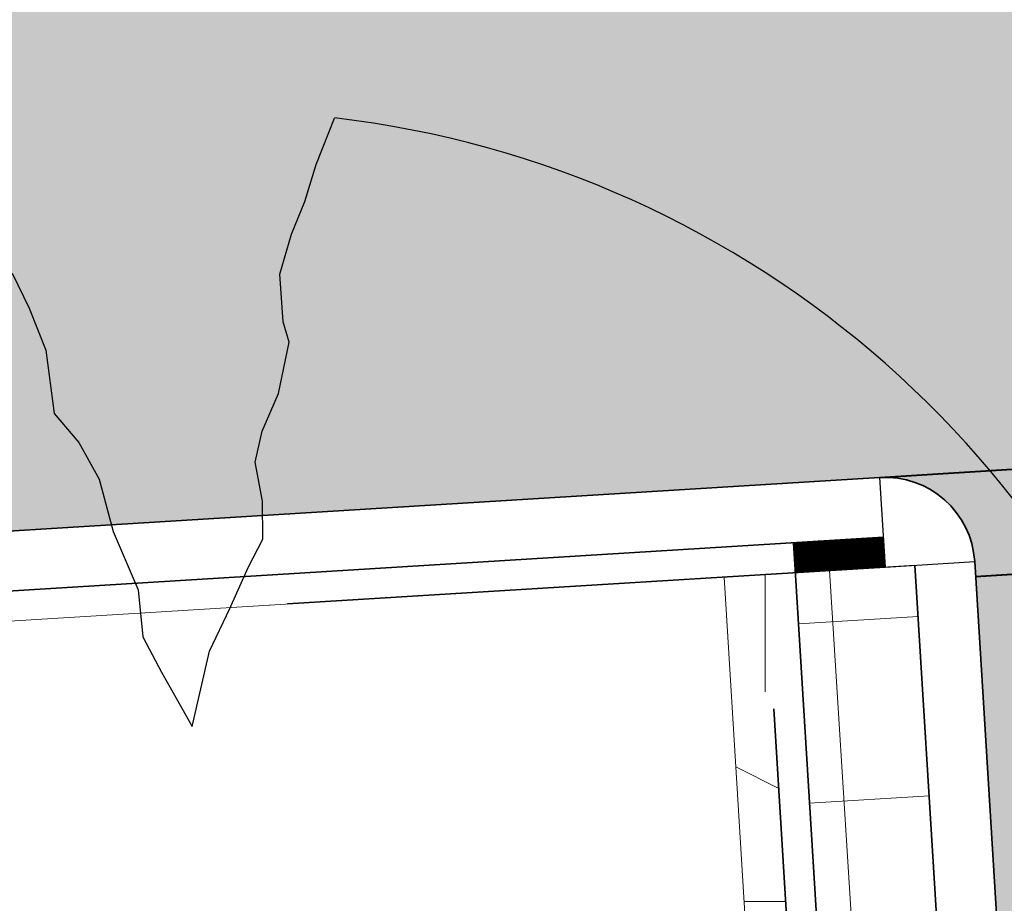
# Model space of a CAD drawing. Header units: metres. Extents: x 162305 to 163132, y 502542 to 502928.
# Tile 183 of 222: x 162631.71 to 162635, y 502800 to 502802.95. Entities that reach past the tile are written whole.
import ezdxf

# ---------------------------------------------------------------- set-up
doc = ezdxf.new("R2010")
doc.units = ezdxf.units.M
for name, pattern in [('VH-OPSLUITBAND-SO', [10, 4, -2, 2, -2]), ('VH-TROTTOIRBAND-SO', [15, 5, -2, 2, -2, 2, -2]), ('ZZ-HIDDEN-SO', [4, 2, -2])]:
    doc.linetypes.add(name, pattern=pattern)
for name, color, linetype, lineweight in [('N-BH-VH-MATERIAALGRENS-G', 7, 'Continuous', 40), ('N-WE-GR-GRAS-A-200', 62, 'Continuous', 18), ('N-WE-VH-KANTOPSLUITING_BETONRUG-G', 7, 'ZZ-HIDDEN-SO', 35), ('N-WE-VH-KANTOPSLUITING_VOORKANTBAND-G', 50, 'Continuous', 35), ('N-WE-VH-OPENVERHARDING_BETONSTRAATSTEEN-A', 92, 'Continuous', 18), ('N-WE-VH-OPENVERHARDING_TEGEL-A', 92, 'Continuous', 18), ('NW-HOEKELEMENT PARKEERPLAATS', 2, 'Continuous', 30)]:
    doc.layers.add(name, color=color, linetype=linetype, lineweight=lineweight)
for name, color, linetype, lineweight, true_color in [('N-BH-VH-VERHARDING_TEGEL-A', 253, 'Continuous', 13, 0x828282), ('N-WE-GR-BOOM-S', 3, 'Continuous', 25, 0x00ff00), ('N-WE-GR-PLANTGATVERBETERING-A', 92, 'Continuous', 13, 0x00bd00), ('N-WE-VH-GOOT_BSS-G', 5, 'Continuous', 35, 0x0000ff), ('N-WE-VH-KANTOPSLUITING_OPSLUITBAND_100X200-G', 150, 'VH-OPSLUITBAND-SO', 35, 0x007fff), ('N-WE-VH-KANTOPSLUITING_TROTTOIRBAND_180X200-G', 6, 'VH-TROTTOIRBAND-SO', 35, 0xff00ff), ('N01-WE-VH-OPENVERHARDING_BETONSTRAATSTEEN-A', 32, 'Continuous', 18, 0xbd5e00)]:
    doc.layers.add(name, color=color, linetype=linetype, lineweight=lineweight, true_color=true_color)
doc.layers.add('X-XX-AL-HULPLIJN 01-G', color=1, linetype='Continuous', lineweight=18, true_color=0xff0000, plot=False)
pattern_1 = [(0, (0, 0), (2, 2), [0.5, -1.5]), (0, (1.1, 1.2), (2, 2), [0.5, -1.5]), (90, (0.2, 0.7000000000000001), (-2, 2), [0.5, -1.5]), (90, (1, 1.4), (-2, 2), [0.5, -1.5]), (45, (0.4, 1.4), (0, 2.00000000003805), [0.5, -2.328427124]), (135, (1.1, 0), (-2.00000000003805, 0), [0.5, -2.328427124]), (26.56505119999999, (0.5, 0.6000000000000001), (2.000000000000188, 8.001289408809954e-10), [0.5, -3.972135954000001]), (26.56505119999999, (1.4, 1.6), (2.000000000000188, 8.001289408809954e-10), [0.5, -3.972135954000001]), (63.43494882, (1.4, 0), (1.019972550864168e-10, 2.000000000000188), [0.4999999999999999, -3.972135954]), (63.43494882, (0.5, 0.9), (1.019972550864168e-10, 2.000000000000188), [0.4999999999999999, -3.972135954]), (63.43494882, (1.2, 0.4), (1.019972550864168e-10, 2.000000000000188), [0.4999999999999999, -3.972135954]), (116.5650512, (0, 1.1), (-8.00129740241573e-10, 2.000000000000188), [0.4999999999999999, -3.972135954]), (153.43494882, (0.4, 0.3), (-2.000000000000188, 1.019979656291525e-10), [0.5, -3.972135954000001])]

# ---------------------------------------------------------------- blocks, each defined once
blk = doc.blocks.new('SGR-BOOM_2E GROOTTE')
at = {"flags": 128}
blk.add_lwpolyline([(-0.3409977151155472, 1.91747151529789), (-0.3079977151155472, 1.83722151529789), (-0.2772477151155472, 1.74122151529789), (-0.2674977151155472, 1.59947151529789), (-0.2164977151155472, 1.53122151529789), (-0.1759977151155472, 1.44722151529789), (-0.1527477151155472, 1.32872151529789), (-0.1047477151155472, 1.19597151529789), (-0.1009977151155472, 1.09097151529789), (-0.06424771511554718, 1.00997151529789), (-0.02974771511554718, 0.9387215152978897), (-0.003497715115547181, 0.8847215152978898), (0.04525228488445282, 1.04972151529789), (0.09625228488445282, 1.14197151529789), (0.1427522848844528, 1.23047151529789), (0.1795022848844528, 1.29122151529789), (0.1840022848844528, 1.37597151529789), (0.1727522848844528, 1.46372151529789), (0.1930022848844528, 1.53122151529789), (0.2342522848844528, 1.61297151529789), (0.2650022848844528, 1.72547151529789), (0.2545022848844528, 1.77197151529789), (0.2537522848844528, 1.87772151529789), (0.2852522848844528, 1.96547151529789), (0.3190022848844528, 2.03597151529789), (0.3497522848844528, 2.11697151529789), (0.3970022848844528, 2.21747151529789)], dxfattribs=at)
blk.add_arc((-0.001990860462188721, 0.003386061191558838), 2.249996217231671, 10.29992500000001, 79.79196666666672)

msp = doc.modelspace()

# ---------------------------------------------------------------- hatches: boundary and pattern name
at = {"layer": 'N-BH-VH-VERHARDING_TEGEL-A'}
h = msp.add_hatch(dxfattribs=at)
h.set_pattern_fill('DGN_AVH-TEGEL_400X600_BLOK', color=256, scale=0.005, angle=90, style=0, pattern_type=2)
h.set_pattern_definition([(90, (162634.5977156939, 502801.1186944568), (-0.004, 2.449293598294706e-19), [0.0060085, -9.15e-05]), (90, (162634.5997156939, 502801.1186944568), (-0.004, 2.449293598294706e-19), [0.0060085, -9.15e-05]), (0, (162634.5977156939, 502801.1216834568), (1.494069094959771e-18, 0.0061), []), (0, (162634.5977156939, 502801.1186944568), (1.494069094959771e-18, 0.0061), [])])
h.paths.add_polyline_path([(162634.2961403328, 502801.2000805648), (162634.5955739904, 502801.2185056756), (162634.6017156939, 502801.1186944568), (162634.3022820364, 502801.100269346)])
at = {"layer": 'N-WE-GR-GRAS-A-200'}
h = msp.add_hatch(dxfattribs=at)
h.set_pattern_fill('AGR-GRAS_02-SO', color=256, scale=0.2, style=0, pattern_type=2)
h.set_pattern_definition(pattern_1)
h.paths.add_polyline_path([(162421.5165590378, 502819.7260517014), (162435.0341480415, 502820.5761715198), (162435.1688183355, 502820.4316233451), (162435.3426501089, 502820.2749681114), (162435.552850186, 502820.1206294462), (162435.8967156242, 502819.9441172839), (162436.2277402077, 502819.8405780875), (162436.6488709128, 502819.7886927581), (162442.0138132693, 502820.0949395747), (162442.1810611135, 502820.2103278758), (162442.3248732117, 502817.9525913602), (162445.007909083, 502818.1234939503), (162446.2444226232, 502817.2507322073), (162443.1915292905, 502817.0609060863), (162443.5109028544, 502811.9245559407), (162442.5054510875, 502811.8576059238), (162442.17, 502817.226), (162424.634, 502816.1300000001), (162424.643, 502815.982), (162424.9671399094, 502810.7714661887), (162422.0807124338, 502810.5898051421)])
edge = h.paths.add_edge_path(flags=16)
edge.add_ellipse((162362.043387, 502852.5697739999), major_axis=(-0.002383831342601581, 0.03742427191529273), ratio=0.9992283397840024, start_angle=0, end_angle=360, ccw=False)
edge = h.paths.add_edge_path(flags=16)
edge.add_ellipse((162362.5847170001, 502843.0740939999), major_axis=(-0.002383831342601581, 0.03742427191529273), ratio=0.9992283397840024, start_angle=0, end_angle=360, ccw=False)
edge = h.paths.add_edge_path(flags=16)
edge.add_ellipse((162361.374981, 502862.4700579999), major_axis=(-0.002383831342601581, 0.03742427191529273), ratio=0.9992283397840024, start_angle=0, end_angle=360, ccw=False)
h.paths.add_polyline_path([(162362.2190213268, 502859.5504481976), (162362.3188333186, 502859.5565773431), (162363.5149332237, 502840.0783135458), (162363.4151212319, 502840.0721844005), (162363.4427023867, 502839.6230304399), (162363.5425143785, 502839.6291595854), (162363.6292576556, 502838.2165615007), (162362.8224999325, 502838.1585549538), (162362.7862460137, 502838.484052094), (162362.7876825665, 502838.4841989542), (162362.7580411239, 502838.7741446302), (162362.163, 502845.4909999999), (162360.89836909, 502866.6763346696), (162361.8778000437, 502866.7387219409), (162362.2912521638, 502860.0057313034), (162362.191440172, 502859.9996021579)])
h.paths.add_polyline_path([(162370.3601271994, 502859.1295107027), (162370.1821962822, 502861.9228857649), (162370.463, 502861.9199999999), (162370.486, 502861.4019999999), (162370.7786257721, 502861.4149999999), (162370.814, 502860.8959999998), (162371.3365986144, 502860.9349999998), (162371.387, 502859.961), (162371.777, 502859.9789999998), (162371.7795167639, 502859.2226011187)])
edge = h.paths.add_edge_path(flags=16)
edge.add_ellipse((162389.543764, 502924.3068979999), major_axis=(-0.002385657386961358, 0.03745293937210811), ratio=0.9992283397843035, start_angle=0, end_angle=360, ccw=False)
edge = h.paths.add_edge_path(flags=16)
edge.add_ellipse((162379.964316, 502923.7109299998), major_axis=(-0.002385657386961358, 0.03745293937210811), ratio=0.9992283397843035, start_angle=0, end_angle=360, ccw=False)
h.paths.add_polyline_path([(162371.042, 502923.0409999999), (162371.029, 502923.5469999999), (162371.0223638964, 502923.6548720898), (162398.1123599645, 502925.3046281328), (162398.1452615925, 502924.7643634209)])
edge = h.paths.add_edge_path(flags=16)
edge.add_ellipse((162472.361153, 502871.472719), major_axis=(-0.002385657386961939, 0.03745293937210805), ratio=0.9992283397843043, start_angle=0, end_angle=360, ccw=False)
edge = h.paths.add_edge_path(flags=16)
edge.add_ellipse((162472.2864730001, 502872.403486), major_axis=(-0.002385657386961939, 0.03745293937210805), ratio=0.9992283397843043, start_angle=0, end_angle=360, ccw=False)
edge = h.paths.add_edge_path(flags=16)
edge.add_ellipse((162481.3114880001, 502872.9735409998), major_axis=(-0.002385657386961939, 0.03745293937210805), ratio=0.9992283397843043, start_angle=0, end_angle=360, ccw=False)
edge = h.paths.add_edge_path(flags=16)
edge.add_ellipse((162481.4002010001, 502872.0775119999), major_axis=(-0.002385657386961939, 0.03745293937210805), ratio=0.9992283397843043, start_angle=0, end_angle=360, ccw=False)
edge = h.paths.add_edge_path(flags=16)
edge.add_ellipse((162491.4805440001, 502873.637313), major_axis=(-0.002385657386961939, 0.03745293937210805), ratio=0.9992283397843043, start_angle=0, end_angle=360, ccw=False)
edge = h.paths.add_edge_path()
edge.add_line((162491.6143036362, 502871.717545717), (162490.495948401, 502871.6572610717))
edge.add_line((162490.495948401, 502871.6572610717), (162490.4911206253, 502871.770458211))
edge.add_line((162490.4911206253, 502871.770458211), (162478.1572766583, 502870.9921482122))
edge.add_line((162478.1572766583, 502870.9921482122), (162470.9743753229, 502870.6049558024))
edge.add_line((162470.9743753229, 502870.6049558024), (162470.8563556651, 502872.5000220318))
edge.add_line((162470.8563556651, 502872.5000220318), (162485.6270000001, 502873.4150000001))
edge.add_line((162485.6270000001, 502873.4150000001), (162493.227, 502873.874))
edge.add_line((162493.227, 502873.874), (162492.8458826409, 502880.3916842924))
edge.add_line((162492.8458826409, 502880.3916842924), (162493.9870089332, 502880.4646632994))
edge.add_line((162493.9870089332, 502880.4646632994), (162494.5185704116, 502871.8740994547))
edge.add_line((162494.5185704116, 502871.8740994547), (162491.6457403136, 502871.7192403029))
edge.add_ellipse((162491.6281880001, 502871.7524060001), major_axis=(-0.002385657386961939, 0.03745293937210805), ratio=0.9992283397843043, start_angle=204.2610710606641, end_angle=514.6215030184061)
h.paths.add_polyline_path([(162503.0755587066, 502855.4427169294), (162503.1753678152, 502855.4488928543), (162503.1815437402, 502855.3490837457), (162507.7228581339, 502855.6300883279), (162508.3250288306, 502845.8984091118), (162508.8258166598, 502845.9293965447), (162509.9220368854, 502845.9962164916), (162508.4797209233, 502869.3054814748), (162502.5611213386, 502868.9392541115), (162502.3616388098, 502868.2951169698), (162502.3731368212, 502866.8913389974)])
h.paths.add_polyline_path([(162538.7342247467, 502870.4526310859), (162538.7367962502, 502870.458550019), (162538.7430412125, 502870.4777147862), (162538.7473811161, 502870.496931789), (162538.7498959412, 502870.5159468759), (162538.7507036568, 502870.5345366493), (162538.7498980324, 502870.5531265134), (162538.7473853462, 502870.5721418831), (162538.7430476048, 502870.5913593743), (162538.7368047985, 502870.6105248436), (162538.7286236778, 502870.6293614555), (162538.7222540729, 502870.6408522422), (162538.7033428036, 502870.9382040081), (162537.9507959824, 502870.8903428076), (162537.9680789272, 502870.6185940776), (162537.964609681, 502870.6106081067), (162537.9583653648, 502870.5914438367), (162537.9540258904, 502870.5722273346), (162537.9515112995, 502870.5532127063), (162537.9507036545, 502870.5346233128), (162537.9515092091, 502870.5160338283), (162537.9540216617, 502870.4970189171), (162537.9583589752, 502870.4778019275), (162537.964601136, 502870.4586369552), (162537.9727813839, 502870.4398007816), (162537.9803143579, 502870.4262100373), (162537.9986571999, 502870.137795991), (162538.7512040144, 502870.1856571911)], flags=16)
edge = h.paths.add_edge_path(flags=16)
edge.add_ellipse((162531.9063522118, 502869.9819825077), major_axis=(-0.2500000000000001, 0), ratio=1, start_angle=-146.51130248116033, end_angle=206.7590416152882, ccw=False)
edge.add_line((162532.1148508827, 502870.1199256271), (162532.1295791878, 502870.0945423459))
edge = h.paths.add_edge_path(flags=16)
edge.add_ellipse((162511.918555, 502869.277477), major_axis=(-0.00238565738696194, 0.03745293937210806), ratio=0.9992283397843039, start_angle=0, end_angle=360, ccw=False)
edge = h.paths.add_edge_path(flags=16)
edge.add_ellipse((162522.496849, 502868.4620289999), major_axis=(-0.00238565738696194, 0.03745293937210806), ratio=0.9992283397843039, start_angle=0, end_angle=360, ccw=False)
edge = h.paths.add_edge_path(flags=16)
edge.add_ellipse((162522.447144, 502869.8904319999), major_axis=(-0.00238565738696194, 0.03745293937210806), ratio=0.9992283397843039, start_angle=0, end_angle=360, ccw=False)
edge = h.paths.add_edge_path(flags=16)
edge.add_ellipse((162532.378619, 502869.05672), major_axis=(-0.00238565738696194, 0.03745293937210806), ratio=0.9992283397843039, start_angle=0, end_angle=360, ccw=False)
edge = h.paths.add_edge_path()
edge.add_line((162511.9016605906, 502867.7473060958), (162510.2102112, 502867.6449842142))
edge.add_line((162510.2102112, 502867.6449842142), (162510.1085309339, 502869.3060766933))
edge.add_line((162510.1085309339, 502869.3060766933), (162538.7403474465, 502871.0777381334))
edge.add_line((162538.7403474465, 502871.0777381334), (162538.8441031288, 502869.3771517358))
edge.add_line((162538.8441031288, 502869.3771517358), (162511.9425193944, 502867.7497777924))
edge.add_ellipse((162511.920191, 502867.7799310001), major_axis=(-0.00238565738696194, 0.03745293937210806), ratio=0.9992283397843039, start_angle=212.895373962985, end_angle=506.7391838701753)
edge = h.paths.add_edge_path(flags=16)
edge.add_ellipse((162554.016631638, 502704.4069191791), major_axis=(-0.2500000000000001, 0), ratio=1, start_angle=-19.78060631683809, end_angle=333.4897362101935, ccw=False)
edge.add_line((162553.7813827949, 502704.4915240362), (162553.7929180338, 502704.5185087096))
edge = h.paths.add_edge_path()
edge.add_ellipse((162551.4431023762, 502714.7606002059), major_axis=(-0.5786424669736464, 0), ratio=1, start_angle=88.32756619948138, end_angle=98.42476321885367)
edge.add_line((162551.5278796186, 502714.1882018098), (162556.303, 502714.513))
edge.add_line((162556.303, 502714.513), (162556.577, 502710.1250000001))
edge.add_line((162556.577, 502710.1250000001), (162556.776, 502710.137))
edge.add_line((162556.776, 502710.137), (162556.8456714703, 502709.2360332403))
edge.add_line((162556.8456714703, 502709.2360332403), (162552.7317102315, 502708.9739843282))
edge.add_line((162552.7317102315, 502708.9739843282), (162552.9859847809, 502704.982074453))
edge.add_line((162552.9859847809, 502704.982074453), (162557.1540978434, 502705.2475726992))
edge.add_line((162557.1540978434, 502705.2475726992), (162557.1710000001, 502705.029))
edge.add_line((162557.1710000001, 502705.029), (162577.095, 502706.273))
edge.add_line((162577.095, 502706.273), (162577.2190000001, 502706.8259999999))
edge.add_line((162577.2190000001, 502706.8259999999), (162577.3048540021, 502705.3783479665))
edge.add_line((162577.3048540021, 502705.3783479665), (162549.7918656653, 502703.6927452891))
edge.add_line((162549.7918656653, 502703.6927452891), (162549.1598177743, 502713.8137040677))
edge.add_line((162549.1598177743, 502713.8137040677), (162549.361875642, 502713.8262496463))
edge.add_line((162549.361875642, 502713.8262496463), (162549.3556780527, 502713.9260674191))
edge.add_line((162549.3556780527, 502713.9260674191), (162550.2635827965, 502713.9824417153))
edge.add_ellipse((162550.2202014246, 502714.6810961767), major_axis=(-0.7000000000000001, 0), ratio=1, start_angle=93.55309047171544, end_angle=128.9931781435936)
edge.add_line((162550.6606609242, 502714.1370415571), (162551.426214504, 502714.1822042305))
edge = h.paths.add_edge_path(flags=16)
edge.add_ellipse((162508.182291, 502708.9626890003), major_axis=(-0.002385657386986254, 0.03745293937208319), ratio=0.9992283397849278, start_angle=0, end_angle=360, ccw=False)
edge = h.paths.add_edge_path(flags=16)
edge.add_ellipse((162498.418432, 502708.1386420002), major_axis=(-0.002385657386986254, 0.03745293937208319), ratio=0.9992283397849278, start_angle=0, end_angle=360, ccw=False)
edge = h.paths.add_edge_path(flags=16)
edge.add_ellipse((162487.92888, 502707.676082), major_axis=(-0.002385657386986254, 0.03745293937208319), ratio=0.9992283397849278, start_angle=0, end_angle=360, ccw=False)
edge = h.paths.add_edge_path(flags=16)
edge.add_ellipse((162478.21442, 502707.1048410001), major_axis=(-0.002385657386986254, 0.03745293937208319), ratio=0.9992283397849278, start_angle=0, end_angle=360, ccw=False)
h.paths.add_polyline_path([(162476.6849999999, 502707.0870000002), (162505.879, 502708.9120000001), (162539.79, 502710.978), (162539.8512384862, 502709.9872224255), (162476.7460532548, 502706.0992192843)])
edge = h.paths.add_edge_path(flags=16)
edge.add_ellipse((162395.834261, 502721.3618740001), major_axis=(-0.002383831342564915, 0.03742427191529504), ratio=0.999228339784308, start_angle=0, end_angle=360, ccw=False)
edge = h.paths.add_edge_path(flags=16)
edge.add_ellipse((162396.470102, 502711.1848960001), major_axis=(-0.002383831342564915, 0.03742427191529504), ratio=0.999228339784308, start_angle=0, end_angle=360, ccw=False)
edge = h.paths.add_edge_path()
edge.add_line((162395.3827017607, 502731.7149209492), (162396.765, 502708.907))
edge.add_line((162396.765, 502708.907), (162397.0362159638, 502704.3002450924))
edge.add_line((162397.0362159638, 502704.3002450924), (162396.2952306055, 502704.2557530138))
edge.add_line((162396.2952306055, 502704.2557530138), (162395.7976409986, 502704.6969723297))
edge.add_line((162395.7976409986, 502704.6969723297), (162394.0179850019, 502733.9348903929))
edge.add_line((162394.0179850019, 502733.9348903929), (162394.9004865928, 502734.9337845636))
edge.add_line((162394.9004865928, 502734.9337845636), (162395.1865293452, 502734.9517658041))
edge.add_line((162395.1865293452, 502734.9517658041), (162395.3786342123, 502731.7820354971))
edge.add_ellipse((162395.364097, 502731.7474740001), major_axis=(-0.002383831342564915, 0.03742427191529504), ratio=0.999228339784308, start_angle=333.5251489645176, end_angle=566.1216927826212)
edge = h.paths.add_edge_path(flags=16)
edge.add_ellipse((162599.331135, 502707.3641609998), major_axis=(-0.002385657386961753, 0.03745293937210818), ratio=0.9992283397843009, start_angle=0, end_angle=360, ccw=False)
edge = h.paths.add_edge_path(flags=16)
edge.add_ellipse((162589.564927, 502706.8229459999), major_axis=(-0.002385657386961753, 0.03745293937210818), ratio=0.9992283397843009, start_angle=0, end_angle=360, ccw=False)
edge = h.paths.add_edge_path()
edge.add_ellipse((162583.9606018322, 502706.2395809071), major_axis=(-0.25, 0), ratio=1, start_angle=93.48921757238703, end_angle=273.4892176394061)
edge.add_line((162583.9453866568, 502706.4891174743), (162583.9425624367, 502706.5354361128))
edge.add_line((162583.9425624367, 502706.5354361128), (162608.977, 502708.0619999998))
edge.add_line((162608.977, 502708.0619999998), (162609.0222481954, 502707.3215365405))
edge.add_line((162609.0222481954, 502707.3215365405), (162583.9881483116, 502705.7878047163))
edge.add_line((162583.9881483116, 502705.7878047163), (162583.9758170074, 502705.9900443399))
edge = h.paths.add_edge_path(flags=16)
edge.add_ellipse((162616.1438289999, 502666.5185710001), major_axis=(-0.002383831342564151, 0.03742427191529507), ratio=0.9992283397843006, start_angle=0, end_angle=360, ccw=False)
edge = h.paths.add_edge_path(flags=16)
edge.add_ellipse((162615.418174, 502676.4011740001), major_axis=(-0.002383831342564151, 0.03742427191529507), ratio=0.9992283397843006, start_angle=0, end_angle=360, ccw=False)
edge = h.paths.add_edge_path()
edge.add_ellipse((162615.4285143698, 502664.8072041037), major_axis=(-0.25, 0), ratio=1, start_angle=33.48920055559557, end_angle=333.4892346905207)
edge.add_line((162615.2048017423, 502664.9187955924), (162615.1525454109, 502664.9448619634))
edge.add_line((162615.1525454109, 502664.9448619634), (162613.958497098, 502684.041838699))
edge.add_line((162613.958497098, 502684.041838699), (162615.1414976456, 502684.115805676))
edge.add_line((162615.1414976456, 502684.115805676), (162615.159, 502683.7990000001))
edge.add_line((162615.159, 502683.7990000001), (162616.3066053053, 502665.5481842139))
edge.add_line((162616.3066053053, 502665.5481842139), (162616.3033225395, 502665.5336481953))
edge.add_line((162616.3033225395, 502665.5336481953), (162616.3008077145, 502665.514633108))
edge.add_line((162616.3008077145, 502665.514633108), (162616.2999999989, 502665.4960433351))
edge.add_line((162616.2999999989, 502665.4960433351), (162616.3008056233, 502665.4774534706))
edge.add_line((162616.3008056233, 502665.4774534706), (162616.3033183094, 502665.4584381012))
edge.add_line((162616.3033183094, 502665.4584381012), (162616.3076560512, 502665.4392206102))
edge.add_line((162616.3076560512, 502665.4392206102), (162616.3138988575, 502665.4200551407))
edge.add_line((162616.3138988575, 502665.4200551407), (162616.314791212, 502665.4180005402))
edge.add_line((162616.314791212, 502665.4180005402), (162616.722, 502658.942))
edge.add_line((162616.722, 502658.942), (162615.5333526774, 502658.8544320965))
edge.add_line((162615.5333526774, 502658.8544320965), (162615.1717733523, 502664.6373404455))
edge.add_line((162615.1717733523, 502664.6373404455), (162615.2200169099, 502664.6692591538))
h.paths.add_polyline_path([(162613.8066207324, 502655.3830135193), (162613.5983157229, 502658.7118775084), (162613.6383711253, 502658.7148283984), (162613.9336933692, 502653.9916007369), (162582.143659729, 502652.0176703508), (162582.0627495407, 502653.3171170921)])
h.paths.add_polyline_path([(162630.4243863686, 502647.5564365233), (162630.6988101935, 502642.625785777), (162628.400261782, 502642.4938657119), (162627.7770362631, 502642.4580970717), (162627.7860277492, 502642.2775601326), (162603.4329293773, 502640.7654094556), (162603.1143130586, 502645.8967066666), (162602.0771908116, 502645.8411463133), (162602.1052835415, 502645.3920240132), (162602.140627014, 502645.3942347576), (162602.4673671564, 502640.0490361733), (162633.8554516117, 502641.9628847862), (162634.1446303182, 502641.9819357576), (162633.8808725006, 502644.367061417), (162633.7172807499, 502644.9995907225), (162633.3784737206, 502645.7268571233), (162632.876258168, 502646.363503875), (162632.2858631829, 502646.8539192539), (162631.6236958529, 502647.2106270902)])
edge = h.paths.add_edge_path(flags=16)
edge.add_ellipse((162567.844551, 502652.1996749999), major_axis=(-0.002385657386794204, 0.03745293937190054), ratio=0.9992283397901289, start_angle=0, end_angle=360, ccw=False)
edge = h.paths.add_edge_path()
edge.add_line((162548.0456737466, 502650.7682154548), (162548.0302749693, 502651.0150177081))
edge.add_line((162548.0302749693, 502651.0150177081), (162549.486, 502651.1087671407))
edge.add_line((162549.486, 502651.1087671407), (162549.486, 502650.5171653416))
edge.add_line((162549.486, 502650.5171653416), (162550.286, 502650.5171653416))
edge.add_line((162550.286, 502650.5171653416), (162550.286, 502651.1602875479))
edge.add_line((162550.286, 502651.1602875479), (162558.5596133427, 502651.6931124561))
edge.add_ellipse((162558.586846, 502651.7189099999), major_axis=(-0.002385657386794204, 0.03745293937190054), ratio=0.9992283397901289, start_angle=129.7834060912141, end_angle=230.2967654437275)
edge.add_line((162558.6171626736, 502651.6968186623), (162573.8774278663, 502652.679587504))
edge.add_line((162573.8774278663, 502652.679587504), (162573.9442433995, 502651.6087087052))
edge.add_line((162573.9442433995, 502651.6087087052), (162548.0933813, 502650.003587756))
edge.add_line((162548.0933813, 502650.003587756), (162548.0496484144, 502650.7045118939))
edge.add_ellipse((162548.027968, 502650.7351350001), major_axis=(-0.002385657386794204, 0.03745293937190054), ratio=0.9992283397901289, start_angle=211.6726546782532, end_angle=328.1783617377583)
edge = h.paths.add_edge_path(flags=16)
edge.add_ellipse((162430.664854, 502659.8648859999), major_axis=(-0.002385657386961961, 0.03745293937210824), ratio=0.999228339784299, start_angle=0, end_angle=360, ccw=False)
edge = h.paths.add_edge_path(flags=16)
edge.add_ellipse((162420.419076, 502659.6422339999), major_axis=(-0.002385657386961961, 0.03745293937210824), ratio=0.999228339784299, start_angle=0, end_angle=360, ccw=False)
edge = h.paths.add_edge_path(flags=16)
edge.add_ellipse((162411.255758, 502659.1550639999), major_axis=(-0.002385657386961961, 0.03745293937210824), ratio=0.999228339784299, start_angle=0, end_angle=360, ccw=False)
h.paths.add_polyline_path([(162435.5066193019, 502661.0433013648), (162435.3233302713, 502659.8573135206), (162409.6329158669, 502658.2621252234), (162409.5620526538, 502659.4211363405), (162417.3110000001, 502659.9086496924), (162417.3110000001, 502659.5641653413), (162418.1110000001, 502659.5641653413), (162418.1110000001, 502659.9623525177)])
edge = h.paths.add_edge_path()
edge.add_arc((162406.536, 502665.135), 0.2500000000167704, 314.1360549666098, 386.7590416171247)
edge.add_line((162406.759226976, 502665.2475598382), (162406.7444974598, 502665.27294495))
edge.add_arc((162406.5359999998, 502665.135), 0.2500000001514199, 33.48920055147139, 53.15212306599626)
edge.add_line((162406.685923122, 502665.3350576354), (162405.617, 502682.119))
edge.add_line((162405.617, 502682.119), (162404.587, 502699.361))
edge.add_line((162404.587, 502699.361), (162405.1143578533, 502699.3935952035))
edge.add_line((162405.1143578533, 502699.3935952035), (162407.5658656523, 502659.2976883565))
edge.add_line((162407.5658656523, 502659.2976883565), (162407.0728233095, 502659.2672141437))
edge.add_line((162407.0728233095, 502659.2672141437), (162407.068, 502659.3430000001))
edge.add_line((162407.068, 502659.3430000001), (162407.062, 502659.4299999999))
edge.add_line((162407.062, 502659.4299999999), (162406.7100911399, 502664.9555779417))
h.paths.add_polyline_path([(162384.1750049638, 502626.9891315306), (162385.0461632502, 502626.5921299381), (162372.824584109, 502599.0138271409), (162371.3350000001, 502595.4950000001), (162370.7215316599, 502593.4947695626), (162370.3940593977, 502591.742593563), (162370.27, 502590.8190000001), (162370.22, 502589.0400000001), (162370.38, 502587.0300000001), (162370.565, 502585.909), (162371.415, 502583.295), (162372.1925058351, 502581.7065360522), (162370.9084498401, 502584.3298946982), (162369.965918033, 502586.8058962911), (162369.7468094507, 502588.0398939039), (162369.6159284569, 502589.5431637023), (162369.6091660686, 502591.0279743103), (162369.7646776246, 502592.5846402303), (162370.1565436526, 502594.4288020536), (162370.7452851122, 502596.21519706), (162373.7388263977, 502603.1545829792), (162382.0728048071, 502622.3892297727), (162383.9823001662, 502627.0156439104)])
h.paths.add_polyline_path([(162633.5463762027, 502600.5126540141), (162633.8283551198, 502595.9714000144), (162634.9231162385, 502596.039376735), (162635.3607743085, 502596.0881576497), (162635.8073451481, 502596.2543479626), (162636.1271517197, 502596.4813361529), (162636.3947428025, 502596.7820698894), (162636.6092821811, 502597.1852952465), (162636.6796266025, 502597.5214881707), (162636.6916618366, 502597.8519463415), (162636.4580000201, 502601.6318122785), (162636.458, 502601.6900000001), (162604.9018155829, 502599.7525513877), (162604.8522315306, 502599.7495070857), (162605.1491306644, 502595.6509770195), (162605.3252974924, 502595.0911310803), (162605.5291921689, 502594.7712351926), (162606.0306337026, 502594.3268080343), (162606.4894983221, 502594.1006345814), (162606.9796067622, 502594.0141961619), (162607.3978853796, 502594.0296818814), (162607.3792933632, 502594.3291052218), (162607.4791011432, 502594.3353025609), (162607.1971222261, 502598.8765565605)])
h = msp.add_hatch(dxfattribs=at)
h.set_pattern_fill('AGR-GRAS_02-SO', color=256, scale=0.2, style=0, pattern_type=2)
h.set_pattern_definition(pattern_1)
h.paths.add_polyline_path([(162634.0639022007, 502801.0848919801), (162630.4806637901, 502800.864778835), (162630.7519267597, 502796.4488685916), (162630.1568948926, 502796.9749168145), (162629.9161482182, 502800.8303765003), (162634.2024708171, 502801.0941276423), (162634.4757766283, 502796.6525283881), (162634.3367015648, 502796.6439706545)], flags=0)
at = {"layer": 'N-WE-VH-OPENVERHARDING_BETONSTRAATSTEEN-A', "true_color": 0x333333}
h = msp.add_hatch(dxfattribs=at)
h.set_pattern_fill('AVH-BSS_DIKFORMAAT_HALFST', color=250, scale=2, angle=273.5528789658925, pattern_type=2)
h.set_pattern_definition([(273.5528789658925, (0, 0), (0.232257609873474, -0.4003765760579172), [0.138, -0.138]), (3.552878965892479, (0, 0), (-0.008551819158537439, 0.1377347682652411), [])])
h.paths.add_polyline_path([(162646.9998369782, 502808.0432224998), (162646.7664522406, 502811.8360488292, 0.4142135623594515), (162646.2366876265, 502812.304396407), (162634.7583974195, 502811.598100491, 0.4142135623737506), (162634.2900498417, 502811.068335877), (162634.5234345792, 502807.2755095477)])
h.paths.add_polyline_path([(162641.7967562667, 502807.9230955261), (162639.7013345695, 502807.7945005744), (162639.4624220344, 502811.6875189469), (162641.5578437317, 502811.8161138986)], flags=16)
h.paths.add_polyline_path([(162641.9577025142, 502811.8410615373), (162644.0531242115, 502811.969656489), (162644.2920367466, 502808.0766381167), (162642.1966150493, 502807.9480431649)], flags=16)
h.paths.add_polyline_path([(162639.301475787, 502807.7695529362), (162637.2060540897, 502807.6409579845), (162636.9671415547, 502811.533976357), (162639.0625632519, 502811.6625713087)], flags=16)
h.paths.add_polyline_path([(162644.453658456, 502811.9946456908), (162646.5490801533, 502812.1232406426), (162646.7879926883, 502808.2302222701), (162644.6925709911, 502808.1016273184)], flags=16)
h.paths.add_polyline_path([(162636.8061953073, 502807.6160103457), (162634.7107736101, 502807.4874153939), (162634.471861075, 502811.3804337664), (162636.5672827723, 502811.5090287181)], flags=16)
h.paths.add_polyline_path([(162658.5779384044, 502808.7556601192), (162658.3445536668, 502812.5484864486, 0.4142135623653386), (162657.8147890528, 502813.0168340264), (162648.8317793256, 502812.4640807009, 0.414213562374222), (162648.3634317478, 502811.9343160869), (162648.5968164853, 502808.1414897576)])
h.paths.add_polyline_path([(162650.8795772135, 502808.4819905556), (162648.7841555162, 502808.3533956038), (162648.5452429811, 502812.2464139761), (162650.6406646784, 502812.3750089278)], flags=16)
h.paths.add_polyline_path([(162651.0405234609, 502812.3999565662), (162653.1359451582, 502812.5285515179), (162653.3748576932, 502808.6355331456), (162651.279435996, 502808.5069381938)], flags=16)
h.paths.add_polyline_path([(162653.5351284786, 502812.5534575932), (162655.6305501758, 502812.6820525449), (162655.869462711, 502808.7890341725), (162653.7740410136, 502808.6604392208)], flags=16)
h.paths.add_polyline_path([(162656.0317598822, 502812.7070833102), (162658.1271815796, 502812.835678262), (162658.3660941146, 502808.9426598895), (162656.2706724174, 502808.8140649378)], flags=16)
h.paths.add_polyline_path([(162648.9776021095, 502801.9531941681), (162649.2109868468, 502798.1603678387, 0.4142135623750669), (162649.7407514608, 502797.6920202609), (162658.723761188, 502798.2447735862, 0.4142135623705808), (162659.1921087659, 502798.7745382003), (162658.9587240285, 502802.5673645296)])
h.paths.add_polyline_path([(162651.6854023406, 502801.9197785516), (162653.7808240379, 502802.0483735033), (162654.019736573, 502798.1553551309), (162651.9243148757, 502798.0267601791)], flags=16)
h.paths.add_polyline_path([(162651.5244560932, 502798.0018125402), (162649.429034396, 502797.8732175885), (162649.1901218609, 502801.7662359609), (162651.2855435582, 502801.8948309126)], flags=16)
h.paths.add_polyline_path([(162654.1800073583, 502802.0732795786), (162656.2754290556, 502802.2018745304), (162656.5143415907, 502798.3088561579), (162654.4189198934, 502798.1802612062)], flags=16)
h.paths.add_polyline_path([(162656.6759633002, 502802.2268637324), (162658.7713849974, 502802.3554586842), (162659.0102975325, 502798.4624403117), (162656.9148758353, 502798.33384536)], flags=16)
h.paths.add_polyline_path([(162634.9042202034, 502801.0872139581), (162635.1376049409, 502797.2943876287, 0.4142135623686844), (162635.6673695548, 502796.8260400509), (162647.1456597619, 502797.5323359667, 0.4142135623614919), (162647.6140073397, 502798.0621005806), (162647.3806228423, 502801.854923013)])
h.paths.add_polyline_path([(162644.9369156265, 502797.5964601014), (162642.8414939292, 502797.4678651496), (162642.6025813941, 502801.3608835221), (162644.6980030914, 502801.4894784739)], flags=16)
h.paths.add_polyline_path([(162645.0978618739, 502801.5144261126), (162647.1932835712, 502801.6430210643), (162647.4321961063, 502797.7500026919), (162645.3367744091, 502797.6214077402)], flags=16)
h.paths.add_polyline_path([(162642.4416351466, 502797.4429175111), (162640.3462134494, 502797.3143225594), (162640.1073009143, 502801.2073409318), (162642.2027226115, 502801.3359358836)], flags=16)
h.paths.add_polyline_path([(162639.9463546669, 502797.2893749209), (162637.8509329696, 502797.1607799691), (162637.6120204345, 502801.0537983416), (162639.7074421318, 502801.1823932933)], flags=16)
h.paths.add_polyline_path([(162637.4510741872, 502797.1358323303), (162635.35565249, 502797.0072373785), (162635.1167399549, 502800.900255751), (162637.2121616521, 502801.0288507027)], flags=16)
h = msp.add_hatch(dxfattribs=at)
h.set_pattern_fill('AVH-BSS_DIKFORMAAT_HALFST', color=250, scale=2, angle=93.5211529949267, pattern_type=2)
h.set_pattern_definition([(93.52115299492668, (0, 0), (-0.232035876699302, 0.4005051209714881), [0.138, -0.138]), (183.5211529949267, (0, 0), (0.008475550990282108, -0.1377394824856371), [])])
h.paths.add_polyline_path([(162634.5234345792, 502807.2755095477), (162634.526505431, 502807.2256039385, -0.4142135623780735), (162634.2454968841, 502806.9077451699), (162647.3207665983, 502807.7123083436, -0.4142135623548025), (162647.00290783, 502807.9933168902), (162646.9998369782, 502808.0432224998)])
h.paths.add_polyline_path([(162648.5968164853, 502808.1414897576), (162648.5998873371, 502808.0915841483, -0.4142135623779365), (162648.3188787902, 502807.7737253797), (162658.8988680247, 502808.424745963, -0.4142135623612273), (162658.5810092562, 502808.7057545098), (162658.5779384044, 502808.7556601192)])
h.paths.add_polyline_path([(162658.9587240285, 502802.5673645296), (162658.9556531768, 502802.617270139, -0.4142135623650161), (162659.2366617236, 502802.9351289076), (162648.6566724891, 502802.2841083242, -0.4142135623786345), (162648.9745312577, 502802.0030997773), (162648.9776021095, 502801.9531941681)])
h.paths.add_polyline_path([(162634.5832905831, 502801.4181281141, -0.4142135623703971), (162634.9011493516, 502801.1371195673), (162634.9042202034, 502801.0872139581), (162647.3806226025, 502801.85492691), (162647.3775517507, 502801.9048325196, -0.4142135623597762), (162647.6585602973, 502802.2226912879)])
at = {"layer": 'N-WE-VH-OPENVERHARDING_TEGEL-A', "true_color": 0x333333}
h = msp.add_hatch(dxfattribs=at)
h.set_pattern_fill('AVH-TEGEL_400X600_BLOK', color=250, angle=3.597361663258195, pattern_type=2)
h.set_pattern_definition([(3.597361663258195, (0, 0), (-0.03764673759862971, 0.5988177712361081), []), (93.59736166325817, (0, 0), (-0.3992118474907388, -0.02509782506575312), [])])
h.paths.add_polyline_path([(162634.3022820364, 502801.100269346), (162634.7015269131, 502801.1248361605), (162634.9809744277, 502796.5834256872), (162634.5817295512, 502796.5588588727)])
edge = h.paths.add_edge_path()
edge.add_arc((162659.4055756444, 502803.4464684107), 0.6999999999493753, 273.5211529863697, 281.7343636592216)
edge.add_line((162659.547937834, 502802.7610977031), (162659.8339239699, 502798.1134255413))
edge.add_line((162659.8339239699, 502798.1134255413), (162659.4347231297, 502798.0881430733))
edge.add_line((162659.4347231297, 502798.0881430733), (162659.1552756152, 502802.6295535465))
edge.add_line((162659.1552756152, 502802.6295535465), (162659.2550868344, 502802.6356952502))
edge.add_line((162659.2550868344, 502802.6356952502), (162659.2489451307, 502802.735506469))
edge.add_line((162659.2489451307, 502802.735506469), (162659.4485675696, 502802.7477898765))
edge = h.paths.add_edge_path()
edge.add_arc((162659.1291989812, 502807.9379732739), 0.7000000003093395, 85.30794229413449, 93.52115299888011)
edge.add_line((162659.0862070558, 502808.6366518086), (162658.8865846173, 502808.6243684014))
edge.add_line((162658.8865846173, 502808.6243684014), (162658.8804429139, 502808.7241796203))
edge.add_line((162658.8804429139, 502808.7241796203), (162658.7806316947, 502808.7180379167))
edge.add_line((162658.7806316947, 502808.7180379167), (162658.5011841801, 502813.25944839))
edge.add_line((162658.5011841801, 502813.25944839), (162658.9003850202, 502813.2847308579))
edge.add_line((162658.9003850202, 502813.2847308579), (162659.1864592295, 502808.6356273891))
h.paths.add_polyline_path([(162633.6481906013, 502811.7301641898), (162634.047435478, 502811.7547310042), (162634.3268829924, 502807.213320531), (162633.9276381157, 502807.1887537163)])
at = {"layer": 'N01-WE-VH-OPENVERHARDING_BETONSTRAATSTEEN-A'}
h = msp.add_hatch(dxfattribs=at)
h.set_pattern_fill('AVH-BSS_LINGEFORMAAT_KEPER', color=256, scale=2, angle=3.521152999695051, pattern_type=2)
h.set_pattern_definition([(48.52115299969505, (0, 0), (-0.01389708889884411, 0.2258470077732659), [0.64, -0.32]), (138.5211529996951, (0.1059749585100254, 0.1198720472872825), (0.01389708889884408, -0.2258470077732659), [0.64, -0.32])])
edge = h.paths.add_edge_path()
edge.add_line((162630.4531413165, 502806.6743877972), (162659.0984904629, 502808.4370293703))
edge.add_arc((162659.129198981, 502807.9379732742), 0.500000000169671, 3.5211530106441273, 93.52115299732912, ccw=False)
edge.add_line((162659.6282550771, 502807.9686817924), (162659.9046317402, 502803.4771769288))
edge.add_arc((162659.4055756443, 502803.4464684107), 0.4999999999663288, -86.47884700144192, 3.5211529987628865, ccw=False)
edge.add_line((162659.4362841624, 502802.9474123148), (162659.2366617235, 502802.9351289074))
edge.add_line((162659.2366617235, 502802.9351289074), (162630.7909319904, 502801.184772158))
edge.add_line((162630.7909319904, 502801.184772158), (162630.4531413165, 502806.6743877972))

# ---------------------------------------------------------------- linework, layer by layer
at = {"layer": 'N-BH-VH-MATERIAALGRENS-G'}
for p, q in [((162634.5832905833, 502801.4181281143), (162647.6585602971, 502802.2226912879)), ((162634.9042202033, 502801.0872139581), (162647.3806226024, 502801.85492691))]:
    msp.add_line(p, q, dxfattribs=at)
at = {"layer": 'N-BH-VH-VERHARDING_TEGEL-A', "flags": 128}
for points in [[(162634.2961403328, 502801.2000805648), (162634.5955739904, 502801.2185056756), (162634.6017156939, 502801.1186944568), (162634.3022820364, 502801.100269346), (162634.2961403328, 502801.2000805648)], [(162634.3022820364, 502801.100269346), (162634.7015269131, 502801.1248361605), (162634.9809744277, 502796.5834256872), (162634.5817295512, 502796.5588588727), (162634.3022820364, 502801.100269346)]]:
    msp.add_lwpolyline(points, dxfattribs=at)
at = {"layer": 'N-WE-GR-PLANTGATVERBETERING-A', "flags": 128}
msp.add_lwpolyline([(162630.7534673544, 502796.4237891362), (162630.4806637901, 502800.864778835), (162634.0639022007, 502801.0848919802), (162634.336705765, 502796.6439022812), (162630.7534673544, 502796.4237891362)], dxfattribs=at)
at = {"layer": 'N-WE-VH-GOOT_BSS-G'}
msp.add_line((162634.9042202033, 502801.0872139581), (162647.3797748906, 502801.854870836), dxfattribs=at)
at = {"layer": 'N-WE-VH-KANTOPSLUITING_BETONRUG-G'}
msp.add_line((162634.601715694, 502801.1186944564), (162629.9161482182, 502800.8303765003), dxfattribs=at)
at = {"layer": 'N-WE-VH-KANTOPSLUITING_OPSLUITBAND_100X200-G'}
msp.add_lwpolyline([(162629.9099160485, 502800.930182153), (162630.1568948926, 502796.9749168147), (162630.778873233, 502796.4250460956), (162634.4757766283, 502796.6525283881), (162634.1963291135, 502801.1939388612)], dxfattribs=at)
at = {"layer": 'N-WE-VH-KANTOPSLUITING_TROTTOIRBAND_180X200-G'}
msp.add_line((162634.9379825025, 502797.2821042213), (162634.7015269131, 502801.1248361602), dxfattribs=at)
msp.add_lwpolyline([(162634.5955739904, 502801.2185056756), (162629.4599703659, 502800.9024955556, 0.414213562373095), (162625.900528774, 502796.8762844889), (162626.0599928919, 502794.2847709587)], format="xyb", dxfattribs=at)
at = {"layer": 'N-WE-VH-KANTOPSLUITING_VOORKANTBAND-G'}
msp.add_lwpolyline([(162625.8603773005, 502794.2723762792), (162625.7009063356, 502796.8640010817, -0.414213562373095), (162629.4476869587, 502801.102117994), (162634.583290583, 502801.4181281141, -0.4142135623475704), (162634.9011493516, 502801.1371195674), (162635.1376049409, 502797.2943876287, 0.4142135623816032), (162635.6673695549, 502796.8260400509), (162647.1456597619, 502797.5323359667, 0.4142135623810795), (162647.6140073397, 502798.0621005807), (162647.3775517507, 502801.9048325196, -0.4142135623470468), (162647.6585602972, 502802.2226912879), (162648.656672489, 502802.2841083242, -0.4142135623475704), (162648.9745312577, 502802.0030997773), (162649.2109868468, 502798.1603678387, 0.414213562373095), (162649.7407514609, 502797.6920202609), (162658.7237611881, 502798.2447735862, 0.4142135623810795), (162659.1921087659, 502798.7745382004), (162658.9556531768, 502802.6172701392, -0.414213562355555), (162659.2366617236, 502802.9351289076)], format="xyb", dxfattribs=at)
msp.add_lwpolyline([(162634.2961403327, 502801.2000805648), (162634.5817295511, 502796.5588588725), (162630.7436717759, 502796.3226908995), (162630.0596674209, 502796.9273967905), (162629.8101047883, 502800.9240404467)], dxfattribs=at)
at = {"layer": 'NW-HOEKELEMENT PARKEERPLAATS', "flags": 128}
msp.add_lwpolyline([(162634.5832905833, 502801.4181281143), (162634.6017156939, 502801.1186944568), (162634.9011493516, 502801.1371195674)], dxfattribs=at)
at = {"layer": 'X-XX-AL-HULPLIJN 01-G', "flags": 128}
msp.add_lwpolyline([(162630.4531413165, 502806.6743877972), (162659.0984904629, 502808.4370293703, -0.4142135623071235), (162659.6282550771, 502807.9686817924), (162659.9046317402, 502803.4771769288, -0.4142135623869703), (162659.4362841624, 502802.9474123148), (162630.7909319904, 502801.184772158)], format="xyb", close=True, dxfattribs=at)

# ---------------------------------------------------------------- block references
at = {"layer": 'N-WE-GR-BOOM-S', "xscale": 1.5, "yscale": 1.5, "zscale": 1.5, "rotation": 3.553090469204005}
msp.add_blockref('SGR-BOOM_2E GROOTTE', (162632.3743289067, 502799.262031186), dxfattribs=at)

doc.saveas('drawing.dxf')
